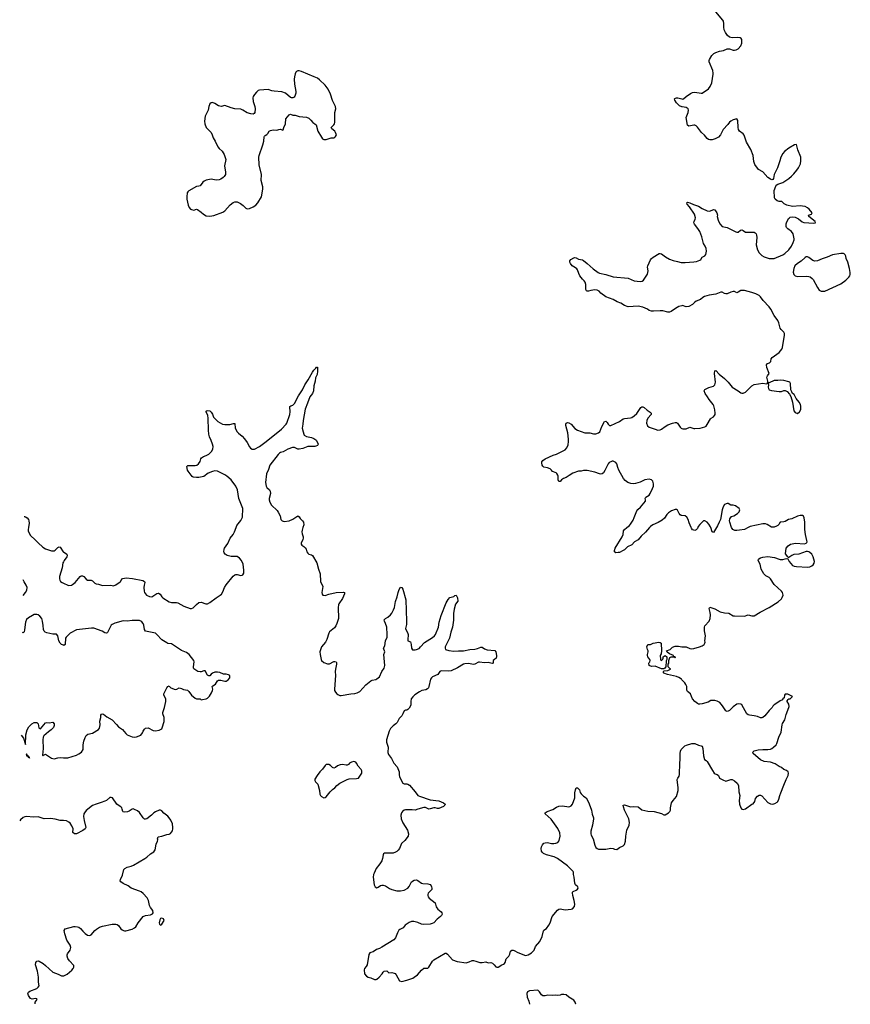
# Model space of a CAD drawing. Header units: inches. Extents: x 1839294 to 1929364, y 762242 to 909984.
# Tile 1 of 76: x 1839294 to 1852722, y 762293 to 778212. Entities that reach past the tile are written whole.
import ezdxf

# ---------------------------------------------------------------- set-up
doc = ezdxf.new("R2010")
doc.units = ezdxf.units.IN
doc.header["$MEASUREMENT"] = 0
for name, color, linetype in [('B8736', 7, 'Continuous'), ('B8737', 7, 'Continuous'), ('B8746', 7, 'Continuous'), ('B8747', 7, 'Continuous'), ('B8756', 7, 'Continuous'), ('B8757', 7, 'Continuous')]:
    doc.layers.add(name, color=color, linetype=linetype)

msp = doc.modelspace()

# ---------------------------------------------------------------- linework, layer by layer
at = {"layer": 'B8736', "color": 6, "elevation": 700}
for points in [[(1839436, 770000), (1839431, 769970), (1839432, 769950), (1839447, 769910), (1839470, 769874), (1839545, 769805), (1839590, 769754), (1839670, 769685), (1839710, 769656), (1839810, 769624), (1839830, 769622), (1839850, 769626), (1839870, 769637), (1839910, 769680), (1839930, 769690), (1839950, 769682), (1839996, 769610), (1840000, 769608)], [(1840000, 769445), (1839993, 769430), (1839981, 769350), (1839939, 769210), (1839938, 769170), (1839943, 769150), (1839955, 769130), (1839981, 769110), (1840000, 769101)], [(1839349, 768904), (1839389, 768951), (1839408, 768990), (1839413, 769030), (1839398, 769070), (1839364, 769124), (1839352, 769155)], [(1840000, 768100), (1839970, 768112), (1839948, 768130), (1839926, 768170), (1839909, 768250), (1839890, 768275), (1839830, 768276), (1839730, 768300), (1839708, 768308), (1839690, 768325), (1839679, 768350), (1839675, 768415), (1839663, 768490), (1839651, 768531), (1839622, 768570), (1839590, 768590), (1839570, 768596), (1839530, 768593), (1839501, 768579), (1839437, 768543), (1839405, 768515), (1839389, 768471), (1839374, 768346), (1839366, 768314), (1839358, 768302), (1839350, 768298), (1839340, 768304)], [(1839315, 766643), (1839357, 766597), (1839390, 766494), (1839395, 766650), (1839415, 766730), (1839441, 766779), (1839490, 766827), (1839530, 766849), (1839570, 766850), (1839591, 766830), (1839605, 766765), (1839610, 766756), (1839630, 766749), (1839710, 766843), (1839730, 766848), (1839770, 766846), (1839830, 766854), (1839850, 766830), (1839850, 766798), (1839839, 766770), (1839804, 766730), (1839761, 766699), (1839686, 766634), (1839671, 766610), (1839667, 766570), (1839673, 766427), (1839660, 766320), (1839670, 766311), (1839679, 766321), (1839710, 766339), (1839810, 766272), (1839850, 766262), (1839910, 766278), (1839950, 766282), (1840000, 766280)], [(1840000, 765262), (1839950, 765263), (1839870, 765287), (1839790, 765296), (1839690, 765292), (1839610, 765321), (1839590, 765323), (1839510, 765321), (1839410, 765330), (1839377, 765323), (1839350, 765311), (1839305, 765275), (1839294, 765261)], [(1839546, 762298), (1839545, 762330), (1839577, 762370), (1839570, 762379), (1839550, 762384), (1839497, 762377), (1839470, 762389), (1839437, 762437), (1839423, 762470), (1839437, 762490), (1839456, 762504), (1839570, 762551), (1839595, 762570), (1839607, 762590), (1839598, 762650), (1839596, 762730), (1839580, 762830), (1839550, 762930), (1839557, 762970), (1839570, 762991), (1839590, 762995), (1839610, 762988), (1839673, 762950), (1839710, 762922), (1839830, 762810), (1839918, 762778), (1839970, 762754), (1839990, 762751), (1840000, 762753)]]:
    msp.add_lwpolyline(points, dxfattribs=at)
msp.add_lwpolyline([(1839410, 766338), (1839402, 766338), (1839399, 766330), (1839405, 766325), (1839406, 766310), (1839423, 766303), (1839430, 766286), (1839445, 766285), (1839450, 766272), (1839453, 766290), (1839436, 766296), (1839430, 766312), (1839418, 766318)], close=True, dxfattribs=at)
at = {"layer": 'B8737', "color": 6, "elevation": 700}
msp.add_lwpolyline([(1839368, 770182), (1839370, 770181), (1839390, 770172), (1839416, 770156), (1839437, 770130), (1839444, 770110), (1839447, 770070), (1839436, 770000)], dxfattribs=at)
at = {"layer": 'B8746', "color": 6, "elevation": 700}
for points in [[(1840000, 769101), (1840070, 769069), (1840090, 769063), (1840130, 769068), (1840150, 769078), (1840190, 769114), (1840270, 769207), (1840290, 769219), (1840310, 769220), (1840330, 769208), (1840370, 769165), (1840390, 769150), (1840450, 769150), (1840470, 769141), (1840510, 769103), (1840530, 769090), (1840570, 769083), (1840630, 769062), (1840767, 769067), (1840810, 769060), (1840850, 769076), (1840918, 769122), (1840928, 769132), (1840946, 769170), (1840962, 769178), (1841014, 769186), (1841118, 769178), (1841284, 769144), (1841313, 769130), (1841319, 769110), (1841306, 769070), (1841300, 769030), (1841304, 768970), (1841312, 768950), (1841345, 768910), (1841390, 768887), (1841430, 768882), (1841510, 768937), (1841530, 768942), (1841540, 768940), (1841564, 768924), (1841590, 768882), (1841610, 768863), (1841710, 768799), (1841750, 768788), (1841830, 768790), (1841850, 768786), (1841950, 768732), (1842050, 768694), (1842070, 768694), (1842096, 768704), (1842118, 768722), (1842150, 768759), (1842190, 768790), (1842230, 768794), (1842305, 768765), (1842330, 768765), (1842370, 768789), (1842470, 768867), (1842533, 768907), (1842555, 768925), (1842580, 768960), (1842607, 769030), (1842630, 769074), (1842743, 769217), (1842770, 769239), (1842790, 769243), (1842810, 769244), (1842870, 769228), (1842890, 769231), (1842901, 769239), (1842915, 769265), (1842916, 769310), (1842907, 769410), (1842878, 769470), (1842850, 769506), (1842810, 769533), (1842710, 769535), (1842650, 769551), (1842613, 769573), (1842600, 769590), (1842593, 769610), (1842597, 769650), (1842607, 769670), (1842659, 769741), (1842697, 769830), (1842745, 769890), (1842769, 769930), (1842793, 770000)], [(1843872, 770000), (1843861, 769959), (1843857, 769930), (1843861, 769901), (1843878, 769850), (1843878, 769830), (1843872, 769808), (1843842, 769750), (1843846, 769730), (1843857, 769717), (1843890, 769695), (1843910, 769675), (1843925, 769650), (1843936, 769610), (1843950, 769586), (1843970, 769573), (1844010, 769561), (1844030, 769548), (1844097, 769430), (1844126, 769326), (1844154, 769250), (1844155, 769130), (1844194, 769050), (1844179, 768950), (1844183, 768923), (1844195, 768910), (1844230, 768904), (1844290, 768923), (1844410, 768950), (1844530, 768957), (1844547, 768950), (1844545, 768930), (1844510, 768854), (1844454, 768770), (1844446, 768750), (1844441, 768710), (1844447, 768530), (1844423, 768450), (1844403, 768410), (1844381, 768379), (1844305, 768315), (1844290, 768294), (1844262, 768190), (1844238, 768150), (1844172, 768070), (1844150, 768010), (1844148, 767990), (1844149, 767949), (1844166, 767870), (1844175, 767850), (1844210, 767820), (1844270, 767795), (1844300, 767800), (1844373, 767833), (1844390, 767835), (1844410, 767830), (1844418, 767818), (1844418, 767790), (1844398, 767710), (1844393, 767673), (1844400, 767610), (1844381, 767390), (1844385, 767365), (1844398, 767338), (1844422, 767310), (1844439, 767299), (1844470, 767286), (1844490, 767285), (1844650, 767314), (1844710, 767320), (1844750, 767330), (1844792, 767350), (1844890, 767460), (1844970, 767524), (1844990, 767535), (1845050, 767546), (1845070, 767554), (1845110, 767590), (1845149, 767671), (1845188, 767730), (1845198, 767770), (1845183, 767950), (1845195, 767990), (1845178, 768050), (1845199, 768090), (1845210, 768170), (1845233, 768230), (1845235, 768270), (1845227, 768390), (1845210, 768450), (1845190, 768490), (1845187, 768510), (1845206, 768530), (1845246, 768554), (1845288, 768592), (1845310, 768619), (1845339, 768670), (1845354, 768710), (1845370, 768806), (1845397, 768883), (1845410, 768950), (1845430, 769001), (1845450, 769036), (1845470, 769031), (1845490, 769003), (1845534, 768830), (1845549, 768490), (1845546, 768434), (1845532, 768370), (1845536, 768350), (1845562, 768302), (1845573, 768270), (1845567, 768187), (1845571, 768170), (1845612, 768152), (1845623, 768110), (1845629, 768049), (1845646, 768026), (1845690, 768022), (1845710, 768027), (1845750, 768048), (1845776, 768070), (1845840, 768140), (1845970, 768223), (1846000, 768250), (1846014, 768270), (1846065, 768390), (1846074, 768470), (1846110, 768580), (1846190, 768782), (1846221, 768839), (1846250, 768871), (1846310, 768885), (1846330, 768902), (1846350, 768905), (1846370, 768863), (1846375, 768810), (1846340, 768760), (1846317, 768683), (1846306, 768610), (1846305, 768505), (1846289, 768390), (1846265, 768310), (1846245, 768210), (1846174, 768070), (1846170, 768050), (1846179, 768030), (1846231, 768011), (1846310, 768002), (1846390, 768010), (1846471, 768009), (1846570, 768028), (1846650, 768034), (1846694, 768046), (1846750, 768069), (1846769, 768069), (1846810, 768042), (1846850, 768023), (1846974, 768014), (1846991, 767990), (1847004, 767930), (1847004, 767910), (1846995, 767890), (1846968, 767870), (1846950, 767850), (1846950, 767810), (1846930, 767805), (1846870, 767819), (1846810, 767816), (1846730, 767822), (1846710, 767822), (1846650, 767793), (1846630, 767788), (1846550, 767802), (1846490, 767800), (1846467, 767793), (1846370, 767733), (1846270, 767687), (1846230, 767680), (1846110, 767682), (1846088, 767672), (1846053, 767627), (1845970, 767588), (1845950, 767572), (1845933, 767550), (1845911, 767430), (1845904, 767410), (1845888, 767392), (1845862, 767378), (1845796, 767364), (1845755, 767345), (1845683, 767297), (1845650, 767266), (1845625, 767230), (1845617, 767190), (1845615, 767130), (1845590, 767079), (1845570, 767060), (1845550, 767050), (1845530, 767050), (1845510, 767036), (1845490, 766989), (1845470, 766958), (1845430, 766916), (1845396, 766850), (1845374, 766826), (1845330, 766795), (1845304, 766770), (1845289, 766750), (1845269, 766710), (1845226, 766570), (1845224, 766550), (1845223, 766530), (1845253, 766450), (1845243, 766363), (1845254, 766330), (1845305, 766265), (1845341, 766190), (1845397, 766130), (1845429, 766050), (1845429, 766009), (1845435, 765970), (1845488, 765870), (1845510, 765860), (1845550, 765857), (1845570, 765850), (1845594, 765834), (1845686, 765730), (1845730, 765671), (1845756, 765656), (1845930, 765598), (1846070, 765581), (1846147, 765550), (1846173, 765530), (1846168, 765510), (1846145, 765490), (1846070, 765460), (1846050, 765460), (1846010, 765472), (1845990, 765472), (1845930, 765451), (1845910, 765449), (1845854, 765474), (1845830, 765477), (1845730, 765450), (1845690, 765430), (1845637, 765437), (1845530, 765436), (1845510, 765430), (1845481, 765410), (1845466, 765390), (1845458, 765350), (1845461, 765290), (1845486, 765226), (1845566, 765110), (1845578, 765050), (1845573, 765010), (1845519, 764941), (1845468, 764890), (1845434, 764810), (1845415, 764785), (1845390, 764763), (1845370, 764750), (1845330, 764739), (1845190, 764739), (1845175, 764725), (1845169, 764710), (1845161, 764650), (1845149, 764610), (1845118, 764562), (1845056, 764490), (1845027, 764413), (1845013, 764390), (1845008, 764350), (1845026, 764226), (1845041, 764190), (1845070, 764177), (1845090, 764185), (1845128, 764212), (1845150, 764218), (1845170, 764218), (1845206, 764206), (1845270, 764166), (1845309, 764149), (1845390, 764130), (1845450, 764127), (1845510, 764137), (1845570, 764173), (1845590, 764196), (1845628, 764272), (1845670, 764299), (1845710, 764303), (1845730, 764296), (1845790, 764253), (1845810, 764244), (1845890, 764241), (1845930, 764230), (1845948, 764210), (1845954, 764194), (1845959, 764170), (1845958, 764150), (1845900, 764090), (1845890, 764070), (1845891, 764050), (1845898, 764030), (1845914, 764010), (1846012, 763932), (1846028, 763870), (1846038, 763850), (1846053, 763830), (1846107, 763790), (1846121, 763770), (1846124, 763750), (1846114, 763730), (1846095, 763710), (1846044, 763670), (1845989, 763611), (1845962, 763598), (1845929, 763591), (1845825, 763585), (1845791, 763591), (1845730, 763615), (1845668, 763632), (1845630, 763629), (1845590, 763613), (1845528, 763572), (1845491, 763529), (1845438, 763502), (1845425, 763490), (1845401, 763450), (1845371, 763369), (1845343, 763337), (1845150, 763214), (1845110, 763193), (1845063, 763177), (1845010, 763139), (1844970, 763133), (1844954, 763126), (1844941, 763099), (1844911, 762930), (1844897, 762903), (1844867, 762873), (1844861, 762850), (1844868, 762788), (1844901, 762750), (1844930, 762734), (1844970, 762722), (1845030, 762694), (1845056, 762696), (1845070, 762701), (1845104, 762730), (1845155, 762785), (1845170, 762812), (1845188, 762830), (1845230, 762834), (1845264, 762804), (1845310, 762805), (1845350, 762798), (1845362, 762790), (1845382, 762770), (1845434, 762670), (1845470, 762661), (1845550, 762682), (1845650, 762718), (1845672, 762730), (1845724, 762770), (1845790, 762845), (1845830, 762878), (1845890, 762878), (1845910, 762891), (1845970, 762990), (1845987, 763010), (1846170, 763119), (1846190, 763119), (1846210, 763105), (1846290, 763010), (1846364, 762984), (1846510, 762963), (1846563, 762977), (1846610, 763001), (1846630, 763000), (1846670, 762992), (1846734, 762970), (1846772, 762968), (1846830, 762977), (1846870, 762963), (1846910, 762967), (1846938, 762958), (1846966, 762930), (1846990, 762898), (1847010, 762891), (1847030, 762891), (1847090, 762931), (1847118, 762942), (1847130, 762952), (1847142, 762970), (1847159, 763030), (1847204, 763070), (1847217, 763103), (1847229, 763150), (1847250, 763166), (1847270, 763167), (1847290, 763161), (1847348, 763128), (1847470, 763084), (1847515, 763090), (1847570, 763124), (1847610, 763167), (1847634, 763226), (1847703, 763310), (1847740, 763390), (1847762, 763478), (1847770, 763491), (1847810, 763517), (1847850, 763571), (1847870, 763611), (1847903, 763710), (1847990, 763815), (1848010, 763831), (1848030, 763837), (1848110, 763822), (1848207, 763833), (1848230, 763839), (1848266, 763874), (1848269, 763910), (1848260, 763970), (1848234, 764050), (1848230, 764094), (1848233, 764107), (1848243, 764117), (1848290, 764137), (1848310, 764154), (1848320, 764170), (1848315, 764190), (1848282, 764222), (1848267, 764250), (1848259, 764350), (1848249, 764389), (1848246, 764430), (1848240, 764440), (1848150, 764530), (1847990, 764650), (1847936, 764676), (1847810, 764711), (1847762, 764730), (1847745, 764745), (1847731, 764770), (1847724, 764810), (1847730, 764840), (1847747, 764873), (1847770, 764896), (1847790, 764905), (1847827, 764907), (1847890, 764894), (1847930, 764891), (1847964, 764896), (1847992, 764908), (1848012, 764928), (1848018, 764942), (1848032, 765010), (1848026, 765066), (1847995, 765135), (1847886, 765286), (1847791, 765370), (1847790, 765390), (1847824, 765410), (1847915, 765445), (1847970, 765480), (1848010, 765497), (1848070, 765504), (1848170, 765485), (1848190, 765489), (1848210, 765501), (1848231, 765530), (1848268, 765630), (1848268, 765712), (1848277, 765763), (1848289, 765791), (1848310, 765790), (1848330, 765778), (1848343, 765763), (1848357, 765717), (1848370, 765696), (1848410, 765658), (1848450, 765630), (1848490, 765562), (1848518, 765490), (1848536, 765430), (1848547, 765367), (1848569, 765310), (1848570, 765290), (1848557, 765190), (1848529, 765090), (1848528, 765050), (1848533, 765030), (1848564, 764970), (1848590, 764865), (1848610, 764828), (1848630, 764810), (1848650, 764801), (1848770, 764803), (1848850, 764817), (1848890, 764811), (1848910, 764799), (1848950, 764796), (1848990, 764826), (1849050, 764856), (1849070, 764878), (1849089, 764930), (1849091, 765010), (1849111, 765109), (1849147, 765190), (1849152, 765230), (1849140, 765290), (1849072, 765430), (1849053, 765487), (1849050, 765511), (1849070, 765516), (1849170, 765483), (1849210, 765490), (1849290, 765483), (1849350, 765439), (1849450, 765413), (1849550, 765408), (1849670, 765377), (1849710, 765354), (1849730, 765357), (1849781, 765390), (1849803, 765410), (1849813, 765430), (1849817, 765450), (1849814, 765470), (1849834, 765550), (1849859, 765590), (1849913, 765650), (1849938, 765750), (1849942, 765790), (1849925, 765930), (1849933, 765950), (1849957, 765983), (1849963, 766010), (1849966, 766190), (1849971, 766251), (1849969, 766350), (1849977, 766383), (1849989, 766410), (1850000, 766421)], [(1849474, 770000), (1849410, 769926), (1849341, 769859), (1849295, 769805), (1849233, 769770), (1849190, 769722), (1849121, 769690), (1849070, 769640), (1849050, 769628), (1848990, 769600), (1848970, 769595), (1848930, 769594), (1848909, 769610), (1848909, 769630), (1848922, 769670), (1849035, 769850), (1849052, 769890), (1849056, 769950), (1849073, 769970), (1849110, 770000)], [(1840000, 769608), (1840056, 769570), (1840063, 769550), (1840056, 769530), (1840011, 769470), (1840000, 769445)], [(1840000, 766280), (1840070, 766276), (1840210, 766323), (1840250, 766340), (1840293, 766370), (1840318, 766410), (1840319, 766490), (1840330, 766545), (1840351, 766609), (1840370, 766639), (1840398, 766662), (1840470, 766678), (1840566, 766734), (1840583, 766757), (1840595, 766810), (1840587, 766873), (1840604, 766930), (1840603, 766970), (1840614, 766986), (1840630, 766991), (1840650, 766983), (1840702, 766942), (1840790, 766890), (1840859, 766819), (1840890, 766780), (1840956, 766736), (1841009, 766669), (1841032, 766652), (1841110, 766615), (1841150, 766610), (1841183, 766617), (1841254, 766646), (1841278, 766682), (1841290, 766711), (1841310, 766739), (1841330, 766757), (1841370, 766762), (1841450, 766717), (1841490, 766713), (1841550, 766725), (1841590, 766748), (1841599, 766761), (1841630, 766866), (1841632, 766890), (1841630, 766930), (1841607, 766987), (1841607, 767010), (1841637, 767090), (1841659, 767190), (1841654, 767234), (1841626, 767290), (1841625, 767310), (1841670, 767407), (1841690, 767432), (1841710, 767442), (1841716, 767430), (1841738, 767410), (1841810, 767385), (1841832, 767388), (1841870, 767410), (1841910, 767396), (1841940, 767380), (1842005, 767370), (1842030, 767351), (1842073, 767293), (1842130, 767241), (1842150, 767231), (1842190, 767234), (1842212, 767230), (1842230, 767218), (1842250, 767219), (1842309, 767230), (1842330, 767241), (1842364, 767276), (1842394, 767326), (1842412, 767368), (1842414, 767390), (1842405, 767430), (1842417, 767443), (1842459, 767470), (1842490, 767523), (1842510, 767535), (1842546, 767534), (1842610, 767517), (1842630, 767517), (1842663, 767537), (1842689, 767571), (1842689, 767610), (1842670, 767621), (1842630, 767629), (1842589, 767629), (1842530, 767655), (1842490, 767665), (1842450, 767662), (1842412, 767648), (1842388, 767632), (1842370, 767602), (1842350, 767602), (1842330, 767615), (1842290, 767686), (1842270, 767687), (1842230, 767666), (1842210, 767666), (1842175, 767675), (1842124, 767704), (1842110, 767715), (1842104, 767730), (1842103, 767750), (1842113, 767830), (1842109, 767850), (1842034, 767950), (1841990, 767981), (1841911, 768011), (1841750, 768122), (1841690, 768128), (1841670, 768135), (1841590, 768188), (1841513, 768273), (1841491, 768291), (1841327, 768327), (1841311, 768351), (1841301, 768421), (1841290, 768450), (1841270, 768477), (1841250, 768490), (1841230, 768496), (1841110, 768499), (1841030, 768486), (1840965, 768495), (1840830, 768456), (1840790, 768436), (1840770, 768420), (1840714, 768306), (1840710, 768300), (1840690, 768292), (1840670, 768300), (1840628, 768328), (1840554, 768350), (1840510, 768371), (1840493, 768373), (1840453, 768373), (1840210, 768346), (1840110, 768293), (1840043, 768230), (1840035, 768210), (1840031, 768109), (1840010, 768096), (1840000, 768100)], [(1850000, 767541), (1849992, 767550), (1849950, 767578), (1849912, 767592), (1849767, 767627), (1849710, 767647), (1849704, 767650), (1849702, 767670), (1849710, 767682), (1849770, 767691), (1849818, 767710), (1849816, 767716), (1849810, 767718), (1849778, 767750), (1849778, 767790), (1849786, 767810), (1849786, 767850), (1849795, 767865), (1849802, 767898), (1849826, 767910), (1849853, 767913), (1849885, 767905), (1849890, 767894), (1849894, 767906), (1849888, 767912), (1849872, 767912), (1849863, 767923), (1849864, 767930), (1849801, 767961), (1849764, 767984), (1849750, 768010), (1849810, 768027), (1849850, 768066), (1849890, 768084), (1849943, 768083), (1850000, 768074)], [(1840000, 762753), (1840010, 762755), (1840062, 762778), (1840137, 762843), (1840159, 762870), (1840170, 762894), (1840170, 762918), (1840097, 762997), (1840072, 763032), (1840059, 763070), (1840061, 763090), (1840069, 763110), (1840109, 763170), (1840119, 763210), (1840108, 763250), (1840056, 763330), (1840022, 763430), (1840014, 763486), (1840028, 763512), (1840170, 763552), (1840193, 763553), (1840228, 763548), (1840250, 763539), (1840278, 763518), (1840313, 763473), (1840350, 763439), (1840390, 763413), (1840430, 763405), (1840450, 763414), (1840510, 763485), (1840537, 763510), (1840582, 763538), (1840630, 763554), (1840790, 763588), (1840850, 763590), (1840870, 763585), (1840890, 763568), (1840930, 763513), (1840950, 763497), (1840970, 763485), (1840990, 763480), (1841010, 763482), (1841110, 763505), (1841150, 763528), (1841170, 763546), (1841207, 763610), (1841290, 763710), (1841330, 763726), (1841410, 763737), (1841432, 763748), (1841442, 763758), (1841449, 763771), (1841445, 763810), (1841410, 763857), (1841394, 763890), (1841375, 763970), (1841367, 763990), (1841353, 764013), (1841290, 764085), (1841257, 764110), (1841230, 764123), (1841097, 764170), (1841046, 764206), (1840966, 764246), (1840931, 764271), (1840920, 764290), (1840921, 764310), (1840957, 764383), (1840979, 764470), (1840992, 764490), (1841030, 764510), (1841094, 764526), (1841136, 764544), (1841319, 764650), (1841350, 764670), (1841410, 764724), (1841461, 764759), (1841484, 764790), (1841499, 764881), (1841521, 764930), (1841525, 764950), (1841523, 764970), (1841530, 765002), (1841590, 765011), (1841670, 765037), (1841710, 765044), (1841730, 765055), (1841763, 765097), (1841772, 765130), (1841772, 765152), (1841762, 765210), (1841737, 765270), (1841713, 765310), (1841690, 765336), (1841623, 765383), (1841590, 765419), (1841570, 765433), (1841550, 765433), (1841490, 765407), (1841463, 765390), (1841427, 765353), (1841350, 765293), (1841330, 765284), (1841310, 765286), (1841290, 765307), (1841230, 765396), (1841199, 765419), (1841150, 765445), (1841130, 765451), (1841110, 765450), (1841064, 765416), (1841035, 765405), (1840990, 765397), (1840964, 765404), (1840959, 765410), (1840953, 765450), (1840945, 765470), (1840930, 765484), (1840884, 765510), (1840862, 765530), (1840794, 765630), (1840770, 765639), (1840750, 765634), (1840696, 765590), (1840670, 765576), (1840610, 765554), (1840530, 765531), (1840473, 765507), (1840370, 765425), (1840342, 765390), (1840331, 765370), (1840326, 765330), (1840335, 765265), (1840365, 765150), (1840352, 765130), (1840315, 765105), (1840210, 765051), (1840190, 765047), (1840179, 765050), (1840151, 765070), (1840156, 765130), (1840139, 765179), (1840110, 765219), (1840090, 765238), (1840050, 765260), (1840000, 765262)], [(1847670, 762521), (1847534, 762510), (1847505, 762495), (1847491, 762469), (1847499, 762410), (1847524, 762344), (1847537, 762293)], [(1848287, 762293), (1848287, 762293), (1848273, 762330), (1848250, 762358), (1848173, 762410), (1848130, 762446), (1848090, 762453), (1848053, 762453), (1848030, 762441), (1847990, 762433), (1847950, 762439), (1847910, 762435), (1847830, 762438), (1847790, 762429), (1847750, 762429), (1847730, 762444), (1847696, 762496), (1847670, 762521)]]:
    msp.add_lwpolyline(points, dxfattribs=at)
for points in [[(1849670, 767854), (1849690, 767874), (1849698, 767890), (1849698, 767910), (1849728, 767930), (1849754, 767910), (1849754, 767870), (1849744, 767844), (1849738, 767750), (1849725, 767730), (1849710, 767719), (1849690, 767714), (1849670, 767719), (1849570, 767758), (1849510, 767754), (1849468, 767770), (1849466, 767810), (1849470, 767821), (1849482, 767830), (1849485, 767850), (1849479, 767870), (1849449, 767909), (1849443, 767930), (1849442, 767950), (1849456, 767990), (1849453, 768010), (1849442, 768030), (1849434, 768070), (1849450, 768112), (1849490, 768111), (1849534, 768130), (1849626, 768150), (1849650, 768144), (1849667, 768130), (1849672, 768010), (1849663, 767957), (1849651, 767930), (1849653, 767873), (1849658, 767858)], [(1844697, 766217), (1844658, 766210), (1844627, 766190), (1844610, 766169), (1844590, 766158), (1844570, 766157), (1844510, 766171), (1844474, 766166), (1844430, 766150), (1844397, 766123), (1844370, 766113), (1844350, 766121), (1844316, 766156), (1844292, 766172), (1844250, 766170), (1844230, 766153), (1844190, 766096), (1844148, 766050), (1844103, 765990), (1844068, 765932), (1844068, 765912), (1844076, 765890), (1844113, 765850), (1844142, 765750), (1844144, 765690), (1844155, 765670), (1844171, 765650), (1844210, 765631), (1844230, 765634), (1844250, 765647), (1844312, 765730), (1844350, 765765), (1844386, 765790), (1844419, 765830), (1844470, 765868), (1844590, 765927), (1844622, 765938), (1844739, 765941), (1844770, 765951), (1844824, 766030), (1844825, 766070), (1844814, 766090), (1844765, 766145), (1844741, 766190), (1844727, 766207)], [(1841590, 763688), (1841570, 763678), (1841560, 763660), (1841551, 763610), (1841552, 763590), (1841570, 763572), (1841590, 763586), (1841629, 763650), (1841617, 763677)]]:
    msp.add_lwpolyline(points, close=True, dxfattribs=at)
at = {"layer": 'B8747', "color": 6, "elevation": 800}
msp.add_lwpolyline([(1843810, 777385), (1843790, 777384), (1843770, 777375), (1843758, 777362), (1843746, 777334), (1843734, 777290), (1843730, 777250), (1843734, 777170), (1843758, 777050), (1843758, 777022), (1843743, 776977), (1843730, 776961), (1843710, 776950), (1843690, 776948), (1843670, 776955), (1843590, 777025), (1843530, 777045), (1843410, 777055), (1843370, 777062), (1843310, 777082), (1843170, 777072), (1843150, 777065), (1843120, 777040), (1843090, 777004), (1843070, 776970), (1843065, 776950), (1843070, 776890), (1843096, 776810), (1843100, 776770), (1843097, 776710), (1843085, 776695), (1843070, 776687), (1843030, 776690), (1842970, 776706), (1842904, 776750), (1842870, 776764), (1842773, 776773), (1842710, 776785), (1842610, 776827), (1842550, 776811), (1842530, 776813), (1842510, 776820), (1842450, 776857), (1842410, 776872), (1842390, 776866), (1842370, 776849), (1842350, 776810), (1842341, 776750), (1842292, 776650), (1842279, 776570), (1842285, 776530), (1842310, 776470), (1842390, 776390), (1842408, 776350), (1842420, 776300), (1842454, 776250), (1842496, 776156), (1842517, 776130), (1842566, 776086), (1842598, 776030), (1842626, 775950), (1842606, 775850), (1842608, 775810), (1842623, 775750), (1842619, 775710), (1842602, 775678), (1842581, 775659), (1842546, 775634), (1842518, 775622), (1842470, 775617), (1842389, 775631), (1842310, 775617), (1842278, 775602), (1842256, 775584), (1842210, 775527), (1842190, 775518), (1842150, 775515), (1842030, 775447), (1842013, 775430), (1842004, 775410), (1841996, 775350), (1841998, 775310), (1842015, 775215), (1842033, 775173), (1842055, 775150), (1842070, 775141), (1842110, 775134), (1842150, 775146), (1842170, 775145), (1842230, 775099), (1842265, 775065), (1842310, 775040), (1842370, 775034), (1842430, 775046), (1842578, 775102), (1842610, 775119), (1842699, 775221), (1842744, 775256), (1842770, 775267), (1842810, 775265), (1842862, 775242), (1842909, 775209), (1842950, 775162), (1842970, 775154), (1843010, 775160), (1843070, 775184), (1843110, 775215), (1843142, 775250), (1843202, 775350), (1843227, 775470), (1843223, 775510), (1843196, 775610), (1843202, 775710), (1843165, 775865), (1843161, 775990), (1843164, 776016), (1843226, 776190), (1843241, 776250), (1843244, 776316), (1843249, 776330), (1843260, 776340), (1843290, 776355), (1843307, 776370), (1843329, 776410), (1843350, 776422), (1843391, 776431), (1843450, 776427), (1843481, 776439), (1843510, 776443), (1843550, 776427), (1843555, 776430), (1843565, 776470), (1843592, 776530), (1843598, 776610), (1843650, 776676), (1843670, 776682), (1843711, 776670), (1843750, 776670), (1843810, 776646), (1843930, 776636), (1843970, 776619), (1844002, 776590), (1844031, 776551), (1844068, 776528), (1844086, 776510), (1844113, 776410), (1844171, 776310), (1844190, 776288), (1844210, 776276), (1844250, 776273), (1844330, 776302), (1844370, 776301), (1844389, 776310), (1844399, 776321), (1844413, 776350), (1844401, 776390), (1844387, 776410), (1844341, 776450), (1844329, 776470), (1844371, 776510), (1844384, 776530), (1844388, 776550), (1844391, 776710), (1844404, 776770), (1844400, 776810), (1844350, 776907), (1844316, 777010), (1844279, 777090), (1844234, 777154), (1844142, 777242), (1844110, 777264), (1844055, 777290), (1843850, 777375)], close=True, dxfattribs=at)
at = {"layer": 'B8747', "color": 6, "elevation": 700}
for points in [[(1850000, 776804), (1849960, 776820), (1849910, 776868), (1849886, 776910), (1849881, 776930), (1849884, 776936), (1849894, 776945), (1849910, 776948), (1849933, 776947), (1850000, 776930)], [(1850000, 773587), (1849950, 773575), (1849896, 773544), (1849827, 773493), (1849798, 773482), (1849770, 773484), (1849690, 773504), (1849650, 773506), (1849543, 773497), (1849510, 773500), (1849472, 773512), (1849444, 773530), (1849370, 773562), (1849290, 773578), (1849130, 773567), (1849070, 773593), (1849010, 773629), (1848952, 773652), (1848889, 773690), (1848771, 773731), (1848690, 773789), (1848662, 773822), (1848649, 773830), (1848630, 773837), (1848590, 773842), (1848530, 773836), (1848490, 773823), (1848470, 773821), (1848455, 773830), (1848445, 773850), (1848447, 773930), (1848435, 773970), (1848421, 773990), (1848390, 774018), (1848352, 774070), (1848332, 774110), (1848312, 774170), (1848303, 774183), (1848282, 774202), (1848227, 774230), (1848196, 774270), (1848189, 774290), (1848189, 774311), (1848203, 774337), (1848250, 774362), (1848270, 774365), (1848290, 774361), (1848330, 774341), (1848390, 774328), (1848410, 774317), (1848470, 774271), (1848565, 774185), (1848646, 774126), (1848670, 774115), (1848770, 774094), (1848890, 774055), (1849130, 774034), (1849230, 773991), (1849323, 773977), (1849355, 773985), (1849377, 774003), (1849441, 774099), (1849452, 774150), (1849444, 774210), (1849447, 774230), (1849493, 774330), (1849510, 774351), (1849534, 774370), (1849630, 774431), (1849650, 774430), (1849670, 774424), (1849736, 774376), (1849799, 774339), (1849857, 774317), (1849930, 774305), (1849990, 774285), (1850000, 774285)], [(1842793, 770000), (1842805, 770035), (1842870, 770115), (1842898, 770170), (1842903, 770310), (1842839, 770470), (1842815, 770610), (1842790, 770671), (1842710, 770770), (1842644, 770830), (1842610, 770855), (1842490, 770914), (1842450, 770918), (1842410, 770909), (1842341, 770879), (1842270, 770828), (1842190, 770809), (1842151, 770809), (1842097, 770817), (1842084, 770824), (1842052, 770870), (1842016, 770910), (1842008, 770930), (1841997, 770990), (1842010, 771006), (1842130, 771004), (1842159, 771010), (1842183, 771030), (1842209, 771070), (1842223, 771110), (1842235, 771130), (1842265, 771150), (1842310, 771165), (1842354, 771190), (1842396, 771230), (1842418, 771270), (1842419, 771310), (1842411, 771350), (1842390, 771410), (1842362, 771470), (1842354, 771510), (1842344, 771576), (1842340, 771770), (1842333, 771813), (1842307, 771870), (1842310, 771882), (1842326, 771894), (1842370, 771887), (1842390, 771867), (1842410, 771835), (1842427, 771787), (1842441, 771770), (1842498, 771718), (1842570, 771675), (1842610, 771667), (1842690, 771665), (1842750, 771684), (1842770, 771682), (1842780, 771610), (1842810, 771550), (1842830, 771528), (1842890, 771478), (1842930, 771433), (1842974, 771374), (1843007, 771307), (1843026, 771286), (1843050, 771269), (1843090, 771270), (1843170, 771314), (1843279, 771390), (1843526, 771590), (1843601, 771670), (1843614, 771690), (1843662, 771830), (1843668, 771870), (1843659, 771950), (1843662, 771958), (1843675, 771970), (1843710, 771980), (1843736, 772004), (1843799, 772130), (1843867, 772230), (1843904, 772310), (1843960, 772390), (1844026, 772514), (1844050, 772545), (1844084, 772576), (1844090, 772592), (1844110, 772594), (1844111, 772530), (1844104, 772476), (1844076, 772424), (1844071, 772370), (1844048, 772292), (1844042, 772210), (1844026, 772170), (1843983, 772117), (1843949, 772010), (1843907, 771913), (1843876, 771730), (1843873, 771670), (1843863, 771610), (1843879, 771550), (1843885, 771510), (1843895, 771495), (1843930, 771471), (1844010, 771455), (1844050, 771439), (1844081, 771420), (1844091, 771410), (1844118, 771350), (1844111, 771330), (1844084, 771316), (1844068, 771312), (1843950, 771309), (1843870, 771278), (1843810, 771268), (1843790, 771269), (1843734, 771294), (1843706, 771294), (1843630, 771270), (1843554, 771226), (1843510, 771216), (1843494, 771206), (1843470, 771184), (1843340, 771010), (1843318, 770942), (1843284, 770870), (1843266, 770730), (1843278, 770670), (1843290, 770650), (1843333, 770613), (1843345, 770590), (1843347, 770550), (1843328, 770470), (1843328, 770448), (1843338, 770410), (1843364, 770364), (1843454, 770274), (1843473, 770250), (1843503, 770190), (1843517, 770130), (1843523, 770123), (1843539, 770110), (1843570, 770101), (1843650, 770112), (1843710, 770135), (1843790, 770188), (1843810, 770175), (1843827, 770147), (1843868, 770110), (1843882, 770090), (1843886, 770046), (1843872, 770000)], [(1849110, 770000), (1849150, 770033), (1849170, 770056), (1849210, 770119), (1849230, 770161), (1849269, 770271), (1849285, 770295), (1849330, 770333), (1849410, 770430), (1849413, 770450), (1849408, 770470), (1849418, 770490), (1849470, 770524), (1849486, 770550), (1849525, 770630), (1849540, 770670), (1849541, 770710), (1849529, 770750), (1849509, 770770), (1849470, 770785), (1849398, 770770), (1849323, 770737), (1849250, 770712), (1849210, 770707), (1849172, 770712), (1849128, 770728), (1849081, 770761), (1849053, 770793), (1848979, 770930), (1848963, 770970), (1848949, 771030), (1848929, 771050), (1848890, 771075), (1848870, 771074), (1848850, 771066), (1848825, 771050), (1848805, 771030), (1848756, 770924), (1848730, 770884), (1848710, 770869), (1848690, 770866), (1848670, 770869), (1848590, 770897), (1848470, 770921), (1848410, 770922), (1848370, 770913), (1848329, 770911), (1848238, 770882), (1848175, 770845), (1848130, 770812), (1848087, 770793), (1848055, 770770), (1848030, 770744), (1848010, 770744), (1847997, 770770), (1847999, 770830), (1847996, 770850), (1847977, 770877), (1847967, 770887), (1847910, 770906), (1847891, 770931), (1847869, 770950), (1847827, 770967), (1847770, 770978), (1847750, 770993), (1847738, 771010), (1847733, 771047), (1847736, 771064), (1847750, 771087), (1847790, 771111), (1847918, 771170), (1847974, 771186), (1848110, 771258), (1848141, 771290), (1848163, 771337), (1848168, 771390), (1848166, 771430), (1848153, 771530), (1848122, 771650), (1848121, 771670), (1848130, 771691), (1848150, 771702), (1848170, 771696), (1848210, 771670), (1848270, 771600), (1848310, 771577), (1848430, 771533), (1848510, 771534), (1848570, 771516), (1848610, 771514), (1848650, 771530), (1848671, 771550), (1848706, 771634), (1848750, 771716), (1848770, 771719), (1848790, 771701), (1848810, 771671), (1848830, 771653), (1848850, 771653), (1848990, 771718), (1849050, 771759), (1849070, 771766), (1849167, 771773), (1849190, 771780), (1849230, 771806), (1849273, 771847), (1849337, 771943), (1849350, 771955), (1849370, 771953), (1849390, 771940), (1849437, 771897), (1849488, 771868), (1849503, 771850), (1849505, 771830), (1849450, 771770), (1849433, 771730), (1849430, 771690), (1849445, 771645), (1849470, 771623), (1849570, 771589), (1849610, 771578), (1849650, 771580), (1849671, 771589), (1849730, 771635), (1849770, 771659), (1849847, 771687), (1849890, 771697), (1849910, 771697), (1849928, 771688), (1849970, 771626), (1849988, 771608), (1850000, 771604)], [(1850000, 770197), (1849990, 770198), (1849970, 770205), (1849953, 770230), (1849930, 770284), (1849910, 770294), (1849890, 770294), (1849830, 770272), (1849783, 770237), (1849757, 770210), (1849716, 770150), (1849680, 770120), (1849616, 770084), (1849530, 770046), (1849490, 770018), (1849474, 770000)]]:
    msp.add_lwpolyline(points, dxfattribs=at)
at = {"layer": 'B8756', "color": 6, "elevation": 700}
for points in [[(1850000, 768074), (1850007, 768073), (1850050, 768075), (1850070, 768072), (1850130, 768045), (1850150, 768041), (1850190, 768044), (1850282, 768070), (1850329, 768090), (1850357, 768110), (1850373, 768130), (1850376, 768150), (1850372, 768170), (1850379, 768250), (1850367, 768330), (1850365, 768390), (1850372, 768410), (1850438, 768490), (1850455, 768530), (1850460, 768590), (1850455, 768630), (1850439, 768690), (1850449, 768711), (1850530, 768687), (1850619, 768639), (1850690, 768623), (1850758, 768618), (1850830, 768576), (1850850, 768572), (1851010, 768568), (1851070, 768591), (1851130, 768575), (1851170, 768574), (1851265, 768635), (1851410, 768706), (1851558, 768802), (1851608, 768850), (1851623, 768870), (1851635, 768910), (1851633, 768930), (1851624, 768950), (1851608, 768970), (1851490, 769080), (1851430, 769174), (1851410, 769192), (1851358, 769218), (1851325, 769250), (1851280, 769330), (1851265, 769410), (1851234, 769470), (1851236, 769490), (1851244, 769496), (1851269, 769511), (1851310, 769523), (1851390, 769532), (1851499, 769519), (1851570, 769489), (1851590, 769485), (1851630, 769485), (1851670, 769496), (1851698, 769498), (1851710, 769494), (1851735, 769450), (1851789, 769389), (1851817, 769377), (1851850, 769370), (1852030, 769359), (1852070, 769366), (1852098, 769382), (1852120, 769400), (1852137, 769423), (1852141, 769450), (1852120, 769530), (1852098, 769570), (1852070, 769598), (1852050, 769608), (1852030, 769613), (1852010, 769611), (1851890, 769572), (1851810, 769564), (1851779, 769550), (1851730, 769515), (1851718, 769518), (1851710, 769526), (1851677, 769577), (1851685, 769670), (1851717, 769703), (1851758, 769730), (1851834, 769746), (1851982, 769738), (1852010, 769747), (1852020, 769760), (1852024, 769770), (1852022, 769790), (1851997, 769890), (1851986, 769970), (1851986, 770000)], [(1850256, 770000), (1850250, 769986), (1850230, 769963), (1850210, 769953), (1850190, 769956), (1850170, 769965), (1850154, 769990), (1850150, 770000)], [(1850558, 770000), (1850510, 769921), (1850490, 769929), (1850466, 770000)], [(1851073, 770000), (1851010, 769968), (1850930, 769961), (1850890, 769953), (1850855, 769955), (1850823, 769970), (1850800, 770000)], [(1850000, 766421), (1850049, 766471), (1850075, 766485), (1850158, 766510), (1850210, 766510), (1850270, 766480), (1850313, 766473), (1850330, 766465), (1850338, 766430), (1850348, 766308), (1850365, 766250), (1850390, 766236), (1850410, 766218), (1850492, 766072), (1850522, 766030), (1850537, 766017), (1850570, 766006), (1850590, 765993), (1850610, 765948), (1850660, 765920), (1850710, 765902), (1850790, 765925), (1850810, 765925), (1850850, 765908), (1850893, 765870), (1850916, 765830), (1850922, 765730), (1850936, 765670), (1850928, 765588), (1850931, 765530), (1850951, 765471), (1850968, 765448), (1850990, 765441), (1851030, 765451), (1851130, 765526), (1851150, 765536), (1851177, 765570), (1851190, 765618), (1851221, 765659), (1851250, 765675), (1851270, 765675), (1851290, 765666), (1851390, 765554), (1851430, 765533), (1851472, 765528), (1851501, 765539), (1851539, 765561), (1851549, 765571), (1851569, 765610), (1851582, 765670), (1851597, 765710), (1851650, 765836), (1851683, 765930), (1851715, 765990), (1851723, 766030), (1851715, 766050), (1851691, 766071), (1851650, 766091), (1851610, 766120), (1851570, 766135), (1851510, 766181), (1851430, 766206), (1851330, 766218), (1851270, 766245), (1851153, 766350), (1851144, 766370), (1851169, 766390), (1851230, 766405), (1851310, 766414), (1851390, 766412), (1851430, 766420), (1851452, 766430), (1851478, 766450), (1851522, 766490), (1851533, 766510), (1851566, 766610), (1851603, 766690), (1851619, 766810), (1851628, 766832), (1851666, 766890), (1851684, 766976), (1851729, 767090), (1851733, 767110), (1851726, 767146), (1851702, 767190), (1851703, 767197), (1851718, 767222), (1851730, 767231), (1851750, 767232), (1851786, 767270), (1851710, 767308), (1851670, 767308), (1851658, 767290), (1851651, 767249), (1851632, 767230), (1851625, 767215), (1851590, 767199), (1851551, 767170), (1851490, 767136), (1851470, 767113), (1851459, 767090), (1851410, 767041), (1851342, 766958), (1851310, 766932), (1851290, 766924), (1851270, 766924), (1851224, 766944), (1851170, 766959), (1851090, 766968), (1851070, 766974), (1851049, 766990), (1850970, 767133), (1850950, 767146), (1850913, 767153), (1850890, 767145), (1850830, 767104), (1850770, 767043), (1850750, 767030), (1850730, 767025), (1850710, 767036), (1850657, 767117), (1850612, 767172), (1850570, 767195), (1850530, 767204), (1850490, 767207), (1850470, 767204), (1850422, 767178), (1850330, 767150), (1850290, 767144), (1850270, 767147), (1850250, 767158), (1850209, 767190), (1850173, 767230), (1850153, 767270), (1850141, 767310), (1850089, 767350), (1850079, 767370), (1850082, 767410), (1850078, 767430), (1850063, 767463), (1850047, 767490), (1850000, 767541)]]:
    msp.add_lwpolyline(points, dxfattribs=at)
at = {"layer": 'B8757', "color": 6, "elevation": 700}
for points in [[(1850000, 776930), (1850010, 776928), (1850027, 776933), (1850070, 776970), (1850139, 777021), (1850170, 777035), (1850210, 777038), (1850310, 777022), (1850330, 777025), (1850428, 777092), (1850458, 777130), (1850481, 777190), (1850507, 777330), (1850507, 777350), (1850498, 777390), (1850440, 777530), (1850440, 777550), (1850448, 777570), (1850486, 777634), (1850515, 777665), (1850550, 777684), (1850610, 777704), (1850670, 777714), (1850730, 777740), (1850770, 777742), (1850830, 777719), (1850850, 777717), (1850877, 777723), (1850910, 777742), (1850950, 777790), (1850966, 777830), (1850970, 777870), (1850967, 777890), (1850956, 777910), (1850940, 777920), (1850906, 777926), (1850810, 777916), (1850771, 777931), (1850738, 777958), (1850704, 778004), (1850683, 778050), (1850678, 778090), (1850680, 778150), (1850672, 778190), (1850664, 778204), (1850550, 778338)], [(1850000, 774285), (1850050, 774284), (1850190, 774298), (1850235, 774305), (1850290, 774322), (1850306, 774334), (1850330, 774370), (1850370, 774396), (1850384, 774416), (1850395, 774470), (1850390, 774510), (1850374, 774550), (1850351, 774591), (1850323, 774703), (1850289, 774789), (1850258, 774838), (1850206, 774906), (1850194, 774930), (1850196, 774950), (1850214, 774986), (1850218, 775010), (1850203, 775070), (1850125, 775185), (1850086, 775230), (1850079, 775250), (1850090, 775261), (1850130, 775253), (1850185, 775225), (1850270, 775195), (1850330, 775158), (1850410, 775124), (1850450, 775118), (1850510, 775143), (1850530, 775139), (1850566, 775090), (1850573, 775050), (1850571, 775030), (1850588, 774968), (1850614, 774914), (1850650, 774866), (1850730, 774851), (1850870, 774781), (1850890, 774775), (1850910, 774779), (1850949, 774810), (1850970, 774813), (1850990, 774804), (1851030, 774774), (1851150, 774776), (1851170, 774774), (1851186, 774766), (1851199, 774750), (1851206, 774730), (1851210, 774690), (1851198, 774570), (1851222, 774490), (1851250, 774441), (1851290, 774398), (1851330, 774377), (1851410, 774350), (1851490, 774350), (1851629, 774410), (1851664, 774430), (1851730, 774491), (1851770, 774551), (1851800, 774610), (1851816, 774650), (1851817, 774670), (1851798, 774750), (1851772, 774790), (1851711, 774831), (1851693, 774850), (1851685, 774870), (1851686, 774910), (1851691, 774930), (1851725, 774995), (1851738, 775010), (1851750, 775018), (1851790, 775027), (1851830, 775021), (1851885, 774990), (1851942, 774942), (1851970, 774932), (1852050, 774930), (1852130, 774922), (1852159, 774930), (1852154, 774950), (1852052, 775030), (1852045, 775050), (1852095, 775070), (1852106, 775090), (1852057, 775150), (1852030, 775172), (1851991, 775191), (1851950, 775198), (1851910, 775203), (1851790, 775194), (1851694, 775214), (1851653, 775233), (1851614, 775274), (1851570, 775273), (1851541, 775281), (1851509, 775309), (1851499, 775330), (1851494, 775450), (1851501, 775479), (1851526, 775534), (1851550, 775555), (1851630, 775581), (1851730, 775647), (1851770, 775680), (1851810, 775720), (1851859, 775781), (1851883, 775817), (1851916, 775884), (1851925, 775930), (1851922, 775990), (1851876, 776110), (1851854, 776194), (1851822, 776190), (1851730, 776137), (1851658, 776082), (1851630, 776050), (1851598, 775990), (1851583, 775930), (1851545, 775815), (1851490, 775710), (1851478, 775642), (1851470, 775628), (1851455, 775625), (1851430, 775632), (1851390, 775658), (1851310, 775750), (1851237, 775790), (1851177, 775870), (1851160, 775920), (1851150, 776015), (1851115, 776115), (1851043, 776230), (1851004, 776344), (1850990, 776369), (1850932, 776412), (1850917, 776437), (1850907, 776470), (1850904, 776584), (1850890, 776608), (1850830, 776593), (1850790, 776572), (1850770, 776554), (1850743, 776517), (1850665, 776435), (1850622, 776350), (1850590, 776310), (1850536, 776284), (1850490, 776271), (1850450, 776267), (1850430, 776273), (1850409, 776289), (1850364, 776344), (1850315, 776390), (1850254, 776474), (1850230, 776495), (1850210, 776505), (1850190, 776507), (1850110, 776489), (1850090, 776504), (1850066, 776630), (1850101, 776710), (1850106, 776750), (1850100, 776770), (1850070, 776792), (1850003, 776803), (1850000, 776804)], [(1850000, 771604), (1850017, 771597), (1850070, 771599), (1850130, 771624), (1850190, 771601), (1850210, 771600), (1850293, 771607), (1850371, 771629), (1850390, 771642), (1850410, 771665), (1850463, 771757), (1850474, 771770), (1850510, 771790), (1850527, 771810), (1850536, 771830), (1850539, 771850), (1850534, 771906), (1850516, 771970), (1850505, 771990), (1850440, 772070), (1850415, 772115), (1850375, 772170), (1850359, 772210), (1850368, 772232), (1850435, 772265), (1850510, 772287), (1850531, 772310), (1850544, 772350), (1850528, 772492), (1850530, 772535), (1850550, 772538), (1850601, 772481), (1850687, 772410), (1850747, 772350), (1850810, 772270), (1850910, 772212), (1850950, 772180), (1850970, 772174), (1850990, 772174), (1851027, 772190), (1851129, 772291), (1851167, 772313), (1851310, 772336), (1851370, 772325), (1851386, 772330), (1851389, 772370), (1851374, 772430), (1851385, 772455), (1851409, 772490), (1851375, 772590), (1851370, 772630), (1851386, 772654), (1851414, 772666), (1851435, 772685), (1851445, 772730), (1851459, 772750), (1851571, 772829), (1851616, 772884), (1851626, 772914), (1851661, 773110), (1851660, 773140), (1851650, 773162), (1851604, 773204), (1851590, 773225), (1851568, 773310), (1851549, 773350), (1851490, 773428), (1851437, 773530), (1851411, 773570), (1851314, 773674), (1851273, 773730), (1851250, 773750), (1851197, 773777), (1851130, 773803), (1851010, 773833), (1850970, 773836), (1850950, 773833), (1850910, 773804), (1850890, 773796), (1850850, 773815), (1850830, 773818), (1850790, 773808), (1850730, 773777), (1850710, 773777), (1850690, 773784), (1850650, 773806), (1850630, 773805), (1850550, 773775), (1850441, 773759), (1850365, 773735), (1850339, 773721), (1850301, 773690), (1850230, 773661), (1850201, 773639), (1850170, 773605), (1850110, 773573), (1850070, 773572), (1850010, 773590), (1850000, 773587)], [(1850800, 770000), (1850772, 770090), (1850770, 770110), (1850776, 770144), (1850803, 770177), (1850838, 770190), (1850898, 770230), (1850923, 770257), (1850935, 770290), (1850928, 770310), (1850866, 770350), (1850830, 770362), (1850790, 770362), (1850750, 770389), (1850730, 770389), (1850688, 770372), (1850666, 770334), (1850651, 770289), (1850626, 770130), (1850602, 770090), (1850577, 770030), (1850558, 770000)], [(1850150, 770000), (1850118, 770078), (1850102, 770130), (1850079, 770170), (1850050, 770193), (1850000, 770197)], [(1851986, 770000), (1851987, 770090), (1851976, 770156), (1851964, 770184), (1851950, 770197), (1851910, 770198), (1851870, 770185), (1851778, 770142), (1851722, 770130), (1851670, 770100), (1851650, 770094), (1851598, 770090), (1851590, 770086), (1851568, 770050), (1851550, 770035), (1851530, 770021), (1851490, 770005), (1851450, 770009), (1851379, 770050), (1851350, 770061), (1851310, 770062), (1851104, 770016), (1851073, 770000)], [(1850466, 770000), (1850462, 770010), (1850437, 770057), (1850410, 770090), (1850370, 770112), (1850348, 770112), (1850289, 770051), (1850264, 770016), (1850256, 770000)]]:
    msp.add_lwpolyline(points, dxfattribs=at)
for points in [[(1852570, 774434), (1852432, 774408), (1852350, 774370), (1852270, 774346), (1852190, 774315), (1852150, 774308), (1852119, 774319), (1852050, 774367), (1852030, 774377), (1852010, 774377), (1851990, 774369), (1851930, 774310), (1851871, 774270), (1851827, 774230), (1851811, 774190), (1851799, 774130), (1851808, 774090), (1851829, 774069), (1851870, 774059), (1852010, 774067), (1852050, 774061), (1852073, 774053), (1852107, 774030), (1852122, 774010), (1852190, 773884), (1852221, 773841), (1852250, 773822), (1852310, 773824), (1852570, 773942), (1852650, 773999), (1852701, 774050), (1852713, 774070), (1852720, 774090), (1852722, 774122), (1852710, 774190), (1852681, 774290), (1852656, 774350), (1852648, 774390), (1852640, 774410), (1852624, 774424), (1852610, 774431)], [(1851590, 772383), (1851550, 772376), (1851490, 772379), (1851410, 772338), (1851402, 772338), (1851394, 772330), (1851402, 772310), (1851395, 772270), (1851399, 772250), (1851412, 772230), (1851450, 772215), (1851570, 772200), (1851610, 772202), (1851650, 772217), (1851670, 772216), (1851699, 772199), (1851740, 772160), (1851762, 772122), (1851786, 772030), (1851808, 771888), (1851830, 771861), (1851870, 771847), (1851902, 771870), (1851924, 771910), (1851925, 771965), (1851919, 771990), (1851897, 772030), (1851845, 772090), (1851812, 772152), (1851789, 772169), (1851775, 772195), (1851762, 772230), (1851754, 772330), (1851742, 772350), (1851730, 772359), (1851650, 772378)]]:
    msp.add_lwpolyline(points, close=True, dxfattribs=at)

doc.saveas('drawing.dxf')
